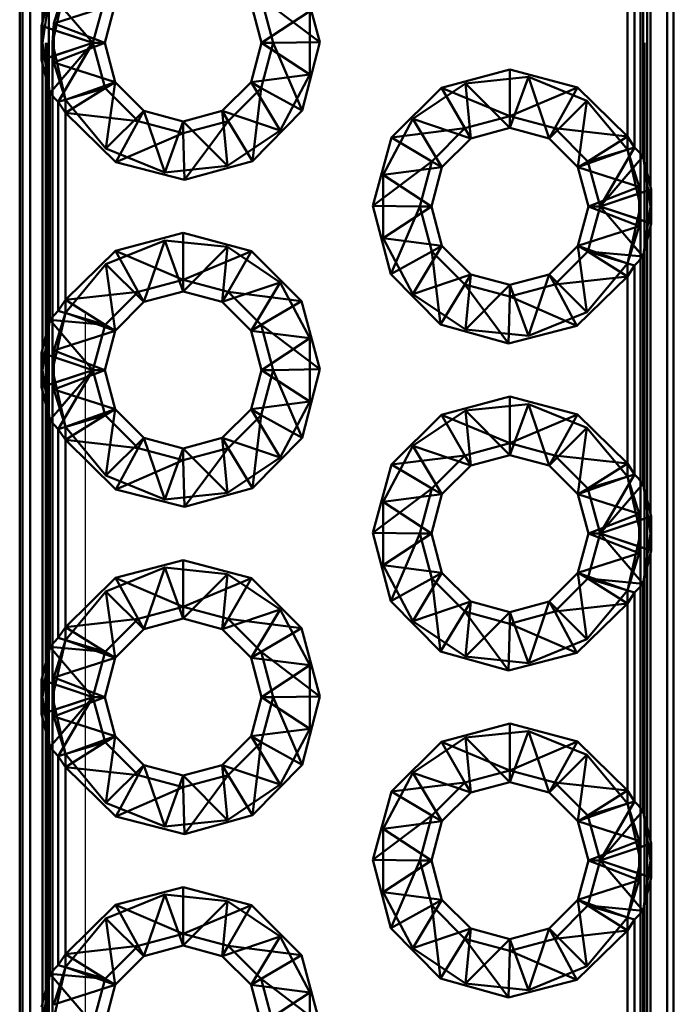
# Paper-space layout 'Layout1' of a CAD drawing. Extents: x -2 to 1033, y -36 to 596.
# Tile 13 of 127: x 39.45 to 40.45, y 220.91 to 222.42. Entities that reach past the tile are written whole.
import ezdxf

# ---------------------------------------------------------------- set-up
doc = ezdxf.new("R2010")
doc.units = 0
doc.linetypes.add('ACAD_ISO02W100', pattern=[15, 12, -3])
doc.linetypes.add('HP_01_CER_B', pattern=[8, 5, -1, 1, -1])
doc.layers.add('SS_OSY_025', color=7, linetype='HP_01_CER_B', lineweight=25)
doc.layers.add('SS_ZEBRIKY', color=24, linetype='CONTINUOUS', lineweight=50)

psp = doc.layouts.get("Layout1")

# ---------------------------------------------------------------- linework, layer by layer
at = {"layer": 'SS_OSY_025'}
psp.add_line((39.5471, 229.969, -5184), (39.5471, 214.6244, -5184), dxfattribs=at)
at = {"layer": 'SS_ZEBRIKY', "color": 7, "linetype": 'Continuous', "ltscale": 0.25}
for p, q in [((39.4471, 227.3836), (39.4471, 219.3836)), ((39.4513, 227.3836), (39.4513, 219.3836)), ((39.4633, 227.3836), (39.4633, 219.3836)), ((40.4377, 219.3836), (40.4377, 227.3836)), ((40.4471, 219.3836), (40.4471, 227.3836)), ((39.4818, 222.4141), (39.4818, 222.8531)), ((40.4123, 222.6031), (40.4123, 222.1641)), ((40.401, 222.2103), (40.401, 222.5569)), ((40.3879, 222.5434), (40.3879, 222.2239)), ((40.3771, 222.2407), (40.3771, 222.5266)), ((39.8781, 222.489), (39.9065, 222.3847)), ((39.4931, 222.4603), (39.4807, 222.4097)), ((39.4931, 222.4603), (39.5592, 222.3836)), ((39.5777, 222.4526), (39.5592, 222.3836)), ((39.5771, 222.3836), (39.5931, 222.4436)), ((39.801, 222.4436), (39.8171, 222.3836)), ((39.8165, 222.4526), (39.835, 222.3836)), ((39.9065, 222.3847), (39.8165, 222.4526)), ((39.5592, 222.3836), (39.4807, 222.4097)), ((39.4807, 222.4097), (39.4807, 222.3576)), ((39.4807, 222.3576), (39.5592, 222.3836)), ((39.5592, 222.3836), (39.4931, 222.3069)), ((39.5592, 222.3836), (39.5062, 222.2934)), ((39.5777, 222.3147), (39.5592, 222.3836)), ((39.5771, 222.3836), (39.5592, 222.3836)), ((39.5931, 222.3236), (39.5771, 222.3836)), ((39.8171, 222.3836), (39.801, 222.3236)), ((39.835, 222.3836), (39.8165, 222.3147)), ((39.835, 222.3836), (39.8171, 222.3836)), ((39.9065, 222.3847), (39.835, 222.3836)), ((39.8791, 222.2801), (39.835, 222.3836)), ((39.9065, 222.3847), (39.8791, 222.2801)), ((39.4807, 222.3576), (39.4931, 222.3069)), ((39.4818, 221.9141), (39.4818, 222.3531)), ((40.0926, 222.3152), (40.1971, 222.3431)), ((40.1971, 222.3431), (40.3006, 222.3157)), ((40.1971, 222.3431), (40.1971, 222.2715)), ((39.5931, 222.3236), (39.5777, 222.3147)), ((39.6371, 222.2797), (39.5931, 222.3236)), ((39.801, 222.3236), (39.7571, 222.2797)), ((39.801, 222.3236), (39.8165, 222.3147)), ((39.4931, 222.3069), (39.5062, 222.2934)), ((39.4931, 221.9603), (39.4931, 222.3069)), ((39.5777, 222.3147), (39.5062, 222.2934)), ((39.5777, 222.3147), (39.5171, 222.2766)), ((39.6281, 222.2642), (39.5777, 222.3147)), ((39.8165, 222.3147), (39.766, 222.2642)), ((39.8165, 222.3147), (39.8033, 222.2031)), ((39.8165, 222.3147), (39.8791, 222.2801)), ((40.016, 222.239), (40.0926, 222.3152)), ((40.0926, 222.3152), (40.1281, 222.2531)), ((40.0926, 222.3152), (40.1971, 222.2715)), ((40.1971, 222.2715), (40.3006, 222.3157)), ((40.266, 222.2531), (40.3006, 222.3157)), ((40.3006, 222.3157), (40.3771, 222.2407)), ((39.5062, 222.2934), (39.5171, 222.2766)), ((39.5062, 222.2934), (39.5062, 221.9739)), ((39.5944, 222.2011), (39.5171, 222.2766)), ((39.6281, 222.2642), (39.5171, 222.2766)), ((39.5171, 222.2766), (39.5171, 221.9907)), ((39.6371, 222.2797), (39.6281, 222.2642)), ((39.6971, 222.2636), (39.6371, 222.2797)), ((39.7571, 222.2797), (39.6971, 222.2636)), ((39.7571, 222.2797), (39.766, 222.2642)), ((39.8791, 222.2801), (39.8033, 222.2031)), ((39.6281, 222.2642), (39.5944, 222.2011)), ((39.6971, 222.2458), (39.6281, 222.2642)), ((39.766, 222.2642), (39.6971, 222.2458)), ((39.6971, 222.2636), (39.6971, 222.2458)), ((39.766, 222.2642), (39.6991, 222.1742)), ((39.766, 222.2642), (39.8033, 222.2031)), ((40.1281, 222.2531), (40.1971, 222.2715)), ((40.1971, 222.2715), (40.266, 222.2531)), ((40.1971, 222.2715), (40.1971, 222.2536)), ((39.6971, 222.2458), (39.5944, 222.2011)), ((39.6971, 222.2458), (39.6991, 222.1742)), ((40.016, 222.239), (40.1281, 222.2531)), ((40.0777, 222.2026), (40.1281, 222.2531)), ((40.1281, 222.2531), (40.1371, 222.2376)), ((40.1371, 222.2376), (40.1971, 222.2536)), ((40.1971, 222.2536), (40.2571, 222.2376)), ((40.266, 222.2531), (40.2571, 222.2376)), ((40.3165, 222.2026), (40.266, 222.2531)), ((40.266, 222.2531), (40.3771, 222.2407)), ((39.9876, 222.1347), (40.016, 222.239)), ((40.016, 222.239), (40.0777, 222.2026)), ((40.0931, 222.1936), (40.1371, 222.2376)), ((40.2571, 222.2376), (40.301, 222.1936)), ((40.3165, 222.2026), (40.3771, 222.2407)), ((40.3879, 222.2239), (40.3771, 222.2407)), ((40.3165, 222.2026), (40.3879, 222.2239)), ((40.335, 222.1336), (40.3879, 222.2239)), ((40.401, 222.2103), (40.3879, 222.2239)), ((39.6991, 222.1742), (39.5944, 222.2011)), ((39.8033, 222.2031), (39.6991, 222.1742)), ((40.0777, 222.2026), (39.9876, 222.1347)), ((40.0592, 222.1336), (40.0777, 222.2026)), ((40.0931, 222.1936), (40.0777, 222.2026)), ((40.3165, 222.2026), (40.301, 222.1936)), ((40.335, 222.1336), (40.3165, 222.2026)), ((40.335, 222.1336), (40.401, 222.2103)), ((40.4134, 222.1597), (40.401, 222.2103)), ((40.0771, 222.1336), (40.0931, 222.1936)), ((40.301, 222.1936), (40.3171, 222.1336)), ((40.4134, 222.1597), (40.335, 222.1336)), ((40.4134, 222.1076), (40.4134, 222.1597)), ((40.015, 222.0301), (39.9876, 222.1347)), ((39.9876, 222.1347), (40.0592, 222.1336)), ((40.0592, 222.1336), (40.015, 222.0301)), ((40.0777, 222.0647), (40.0592, 222.1336)), ((40.0592, 222.1336), (40.0771, 222.1336)), ((40.0931, 222.0736), (40.0771, 222.1336)), ((40.3171, 222.1336), (40.301, 222.0736)), ((40.3165, 222.0647), (40.335, 222.1336)), ((40.3171, 222.1336), (40.335, 222.1336)), ((40.401, 222.0569), (40.335, 222.1336)), ((40.4134, 222.1076), (40.335, 222.1336)), ((39.5935, 222.0657), (39.6971, 222.0931)), ((39.6971, 222.0931), (39.8015, 222.0652)), ((39.6971, 222.0931), (39.6971, 222.0215)), ((40.401, 222.0569), (40.4134, 222.1076)), ((40.4123, 222.1031), (40.4123, 221.6641)), ((39.5171, 221.9907), (39.5935, 222.0657)), ((39.6281, 222.0031), (39.5935, 222.0657)), ((39.5935, 222.0657), (39.6971, 222.0215)), ((39.6971, 222.0215), (39.8015, 222.0652)), ((39.8015, 222.0652), (39.766, 222.0031)), ((39.8015, 222.0652), (39.8781, 221.989)), ((40.0777, 222.0647), (40.015, 222.0301)), ((40.0931, 222.0736), (40.0777, 222.0647)), ((40.0777, 222.0647), (40.0909, 221.9531)), ((40.1281, 222.0142), (40.0777, 222.0647)), ((40.1371, 222.0297), (40.0931, 222.0736)), ((40.301, 222.0736), (40.2571, 222.0297)), ((40.266, 222.0142), (40.3165, 222.0647)), ((40.3165, 222.0647), (40.301, 222.0736)), ((40.3771, 222.0266), (40.3165, 222.0647)), ((40.3879, 222.0434), (40.3165, 222.0647)), ((40.401, 222.0569), (40.3165, 222.0647)), ((40.3879, 222.0434), (40.401, 222.0569)), ((40.401, 221.7103), (40.401, 222.0569)), ((40.3879, 222.0434), (40.3771, 222.0266)), ((40.3879, 222.0434), (40.3879, 221.7239)), ((39.6281, 222.0031), (39.6971, 222.0215)), ((39.6971, 222.0215), (39.766, 222.0031)), ((39.6971, 222.0215), (39.6971, 222.0036)), ((40.0909, 221.9531), (40.015, 222.0301)), ((40.1371, 222.0297), (40.1281, 222.0142)), ((40.1971, 222.0136), (40.1371, 222.0297)), ((40.2571, 222.0297), (40.1971, 222.0136)), ((40.266, 222.0142), (40.2571, 222.0297)), ((40.3771, 222.0266), (40.266, 222.0142)), ((40.3771, 222.0266), (40.2997, 221.9511)), ((40.3771, 221.7407), (40.3771, 222.0266)), ((39.5171, 221.9907), (39.6281, 222.0031)), ((39.5777, 221.9526), (39.6281, 222.0031)), ((39.6281, 222.0031), (39.6371, 221.9876)), ((39.6371, 221.9876), (39.6971, 222.0036)), ((39.6971, 222.0036), (39.7571, 221.9876)), ((39.766, 222.0031), (39.7571, 221.9876)), ((39.766, 222.0031), (39.8165, 221.9526)), ((39.8781, 221.989), (39.766, 222.0031)), ((40.1281, 222.0142), (40.0909, 221.9531)), ((40.1281, 222.0142), (40.195, 221.9242)), ((40.1971, 221.9958), (40.1281, 222.0142)), ((40.266, 222.0142), (40.1971, 221.9958)), ((40.1971, 222.0136), (40.1971, 221.9958)), ((40.2997, 221.9511), (40.266, 222.0142)), ((39.5062, 221.9739), (39.5171, 221.9907)), ((39.5171, 221.9907), (39.5777, 221.9526)), ((39.5931, 221.9436), (39.6371, 221.9876)), ((39.7571, 221.9876), (39.801, 221.9436)), ((39.8781, 221.989), (39.8165, 221.9526)), ((39.8781, 221.989), (39.9065, 221.8847)), ((40.1971, 221.9958), (40.195, 221.9242)), ((40.1971, 221.9958), (40.2997, 221.9511)), ((39.5062, 221.9739), (39.4931, 221.9603)), ((39.5062, 221.9739), (39.5777, 221.9526)), ((39.4931, 221.9603), (39.4807, 221.9097)), ((39.4931, 221.9603), (39.5592, 221.8836)), ((39.4931, 221.9603), (39.5777, 221.9526)), ((39.5777, 221.9526), (39.5592, 221.8836)), ((39.5771, 221.8836), (39.5931, 221.9436)), ((39.5777, 221.9526), (39.5931, 221.9436)), ((39.8165, 221.9526), (39.801, 221.9436)), ((39.801, 221.9436), (39.8171, 221.8836)), ((39.8165, 221.9526), (39.835, 221.8836)), ((39.9065, 221.8847), (39.8165, 221.9526)), ((40.195, 221.9242), (40.0909, 221.9531)), ((40.2997, 221.9511), (40.195, 221.9242)), ((39.5592, 221.8836), (39.4807, 221.9097)), ((39.4807, 221.9097), (39.4807, 221.8576)), ((39.4807, 221.8576), (39.5592, 221.8836)), ((39.5592, 221.8836), (39.4931, 221.8069)), ((39.5592, 221.8836), (39.5062, 221.7934)), ((39.5777, 221.8147), (39.5592, 221.8836)), ((39.5771, 221.8836), (39.5592, 221.8836)), ((39.5931, 221.8236), (39.5771, 221.8836)), ((39.8171, 221.8836), (39.801, 221.8236)), ((39.835, 221.8836), (39.8165, 221.8147)), ((39.835, 221.8836), (39.8171, 221.8836)), ((39.9065, 221.8847), (39.835, 221.8836)), ((39.8791, 221.7801), (39.835, 221.8836)), ((39.9065, 221.8847), (39.8791, 221.7801)), ((39.4807, 221.8576), (39.4931, 221.8069)), ((39.4818, 221.4141), (39.4818, 221.8531)), ((40.0926, 221.8152), (40.1971, 221.8431)), ((40.1971, 221.8431), (40.3006, 221.8157)), ((40.1971, 221.8431), (40.1971, 221.7715)), ((39.5931, 221.8236), (39.5777, 221.8147)), ((39.6371, 221.7797), (39.5931, 221.8236)), ((39.801, 221.8236), (39.7571, 221.7797)), ((39.801, 221.8236), (39.8165, 221.8147)), ((39.4931, 221.8069), (39.5062, 221.7934)), ((39.4931, 221.4603), (39.4931, 221.8069)), ((39.5777, 221.8147), (39.5062, 221.7934)), ((39.5777, 221.8147), (39.5171, 221.7766)), ((39.6281, 221.7642), (39.5777, 221.8147)), ((39.8165, 221.8147), (39.766, 221.7642)), ((39.8165, 221.8147), (39.8033, 221.7031)), ((39.8165, 221.8147), (39.8791, 221.7801)), ((40.016, 221.739), (40.0926, 221.8152)), ((40.0926, 221.8152), (40.1281, 221.7531)), ((40.0926, 221.8152), (40.1971, 221.7715)), ((40.1971, 221.7715), (40.3006, 221.8157)), ((40.266, 221.7531), (40.3006, 221.8157)), ((40.3006, 221.8157), (40.3771, 221.7407)), ((39.5062, 221.7934), (39.5171, 221.7766)), ((39.5062, 221.7934), (39.5062, 221.4739)), ((39.6371, 221.7797), (39.6281, 221.7642)), ((39.6971, 221.7636), (39.6371, 221.7797)), ((39.7571, 221.7797), (39.6971, 221.7636)), ((39.7571, 221.7797), (39.766, 221.7642)), ((39.8791, 221.7801), (39.8033, 221.7031)), ((39.5944, 221.7011), (39.5171, 221.7766)), ((39.6281, 221.7642), (39.5171, 221.7766)), ((39.5171, 221.7766), (39.5171, 221.4907)), ((39.6281, 221.7642), (39.5944, 221.7011)), ((39.6971, 221.7457), (39.6281, 221.7642)), ((39.766, 221.7642), (39.6971, 221.7457)), ((39.6971, 221.7636), (39.6971, 221.7457)), ((39.766, 221.7642), (39.6991, 221.6742)), ((39.766, 221.7642), (39.8033, 221.7031)), ((40.1281, 221.7531), (40.1971, 221.7715)), ((40.1971, 221.7715), (40.266, 221.7531)), ((40.1971, 221.7715), (40.1971, 221.7536)), ((40.016, 221.739), (40.1281, 221.7531)), ((40.0777, 221.7026), (40.1281, 221.7531)), ((40.1281, 221.7531), (40.1371, 221.7376)), ((40.1371, 221.7376), (40.1971, 221.7536)), ((40.1971, 221.7536), (40.2571, 221.7376)), ((40.266, 221.7531), (40.2571, 221.7376)), ((40.3165, 221.7026), (40.266, 221.7531)), ((40.266, 221.7531), (40.3771, 221.7407)), ((39.6971, 221.7457), (39.5944, 221.7011)), ((39.6971, 221.7457), (39.6991, 221.6742)), ((39.9876, 221.6347), (40.016, 221.739)), ((40.016, 221.739), (40.0777, 221.7026)), ((40.0931, 221.6936), (40.1371, 221.7376)), ((40.2571, 221.7376), (40.301, 221.6936)), ((40.3165, 221.7026), (40.3771, 221.7407)), ((40.3771, 221.7407), (40.3879, 221.7239)), ((40.3165, 221.7026), (40.3879, 221.7239)), ((40.335, 221.6336), (40.3879, 221.7239)), ((40.3879, 221.7239), (40.401, 221.7103)), ((39.8033, 221.7031), (39.6991, 221.6742)), ((40.0777, 221.7026), (39.9876, 221.6347)), ((40.0592, 221.6336), (40.0777, 221.7026)), ((40.0931, 221.6936), (40.0777, 221.7026)), ((40.3165, 221.7026), (40.301, 221.6936)), ((40.335, 221.6336), (40.3165, 221.7026)), ((40.335, 221.6336), (40.401, 221.7103)), ((40.4134, 221.6597), (40.401, 221.7103)), ((39.6991, 221.6742), (39.5944, 221.7011)), ((40.0771, 221.6336), (40.0931, 221.6936)), ((40.301, 221.6936), (40.3171, 221.6336)), ((40.4134, 221.6597), (40.335, 221.6336)), ((40.4134, 221.6076), (40.4134, 221.6597)), ((40.015, 221.5301), (39.9876, 221.6347)), ((39.9876, 221.6347), (40.0592, 221.6336)), ((40.0592, 221.6336), (40.015, 221.5301)), ((40.0777, 221.5647), (40.0592, 221.6336)), ((40.0592, 221.6336), (40.0771, 221.6336)), ((40.0931, 221.5736), (40.0771, 221.6336)), ((40.3171, 221.6336), (40.301, 221.5736)), ((40.3165, 221.5647), (40.335, 221.6336)), ((40.3171, 221.6336), (40.335, 221.6336)), ((40.401, 221.5569), (40.335, 221.6336)), ((40.4134, 221.6076), (40.335, 221.6336)), ((40.401, 221.5569), (40.4134, 221.6076)), ((40.4123, 221.6031), (40.4123, 221.1641)), ((39.5935, 221.5657), (39.6971, 221.5931)), ((39.6971, 221.5931), (39.8015, 221.5652)), ((39.6971, 221.5931), (39.6971, 221.5215)), ((40.0931, 221.5736), (40.0777, 221.5647)), ((40.1371, 221.5297), (40.0931, 221.5736)), ((40.301, 221.5736), (40.2571, 221.5297)), ((40.3165, 221.5647), (40.301, 221.5736)), ((39.5171, 221.4907), (39.5935, 221.5657)), ((39.6281, 221.5031), (39.5935, 221.5657)), ((39.5935, 221.5657), (39.6971, 221.5215)), ((39.6971, 221.5215), (39.8015, 221.5652)), ((39.8015, 221.5652), (39.766, 221.5031)), ((39.8015, 221.5652), (39.8781, 221.489)), ((40.0777, 221.5647), (40.015, 221.5301)), ((40.0777, 221.5647), (40.0909, 221.4531)), ((40.1281, 221.5142), (40.0777, 221.5647)), ((40.266, 221.5142), (40.3165, 221.5647)), ((40.3771, 221.5266), (40.3165, 221.5647)), ((40.3879, 221.5434), (40.3165, 221.5647)), ((40.401, 221.5569), (40.3165, 221.5647)), ((40.3879, 221.5434), (40.401, 221.5569)), ((40.401, 221.2103), (40.401, 221.5569)), ((40.3879, 221.5434), (40.3771, 221.5266)), ((40.3879, 221.5434), (40.3879, 221.2239)), ((39.6281, 221.5031), (39.6971, 221.5215)), ((39.6971, 221.5215), (39.766, 221.5031)), ((39.6971, 221.5215), (39.6971, 221.5036)), ((40.0909, 221.4531), (40.015, 221.5301)), ((40.1371, 221.5297), (40.1281, 221.5142)), ((40.1971, 221.5136), (40.1371, 221.5297)), ((40.2571, 221.5297), (40.1971, 221.5136)), ((40.2571, 221.5297), (40.266, 221.5142)), ((40.3771, 221.5266), (40.266, 221.5142)), ((40.3771, 221.5266), (40.2997, 221.4511)), ((40.3771, 221.2407), (40.3771, 221.5266)), ((40.1281, 221.5142), (40.0909, 221.4531)), ((40.1281, 221.5142), (40.195, 221.4242)), ((40.1971, 221.4957), (40.1281, 221.5142)), ((40.266, 221.5142), (40.1971, 221.4957)), ((40.1971, 221.5136), (40.1971, 221.4957)), ((40.2997, 221.4511), (40.266, 221.5142)), ((39.5171, 221.4907), (39.6281, 221.5031)), ((39.5777, 221.4526), (39.6281, 221.5031)), ((39.6281, 221.5031), (39.6371, 221.4876)), ((39.6371, 221.4876), (39.6971, 221.5036)), ((39.6971, 221.5036), (39.7571, 221.4876)), ((39.766, 221.5031), (39.7571, 221.4876)), ((39.766, 221.5031), (39.8165, 221.4526)), ((39.8781, 221.489), (39.766, 221.5031)), ((40.1971, 221.4957), (40.195, 221.4242)), ((40.1971, 221.4957), (40.2997, 221.4511)), ((39.5062, 221.4739), (39.5171, 221.4907)), ((39.5171, 221.4907), (39.5777, 221.4526)), ((39.5931, 221.4436), (39.6371, 221.4876)), ((39.7571, 221.4876), (39.801, 221.4436)), ((39.8781, 221.489), (39.8165, 221.4526)), ((39.8781, 221.489), (39.9065, 221.3847)), ((39.5062, 221.4739), (39.4931, 221.4603)), ((39.5062, 221.4739), (39.5777, 221.4526)), ((39.4931, 221.4603), (39.4807, 221.4097)), ((39.4931, 221.4603), (39.5592, 221.3836)), ((39.4931, 221.4603), (39.5777, 221.4526)), ((39.5777, 221.4526), (39.5592, 221.3836)), ((39.5777, 221.4526), (39.5931, 221.4436)), ((39.8165, 221.4526), (39.801, 221.4436)), ((39.8165, 221.4526), (39.835, 221.3836)), ((39.9065, 221.3847), (39.8165, 221.4526)), ((40.195, 221.4242), (40.0909, 221.4531)), ((40.2997, 221.4511), (40.195, 221.4242)), ((39.5771, 221.3836), (39.5931, 221.4436)), ((39.801, 221.4436), (39.8171, 221.3836)), ((39.5592, 221.3836), (39.4807, 221.4097)), ((39.4807, 221.4097), (39.4807, 221.3576)), ((39.4807, 221.3576), (39.5592, 221.3836)), ((39.5592, 221.3836), (39.4931, 221.3069)), ((39.5592, 221.3836), (39.5062, 221.2934)), ((39.5592, 221.3836), (39.5777, 221.3147)), ((39.5771, 221.3836), (39.5592, 221.3836)), ((39.5931, 221.3236), (39.5771, 221.3836)), ((39.8171, 221.3836), (39.801, 221.3236)), ((39.835, 221.3836), (39.8165, 221.3147)), ((39.835, 221.3836), (39.8171, 221.3836)), ((39.9065, 221.3847), (39.835, 221.3836)), ((39.8791, 221.2801), (39.835, 221.3836)), ((39.9065, 221.3847), (39.8791, 221.2801)), ((39.4807, 221.3576), (39.4931, 221.3069)), ((39.4818, 220.9141), (39.4818, 221.3531)), ((40.0926, 221.3152), (40.1971, 221.3431)), ((40.1971, 221.3431), (40.3006, 221.3157)), ((40.1971, 221.3431), (40.1971, 221.2715)), ((39.5777, 221.3147), (39.5062, 221.2934)), ((39.5777, 221.3147), (39.5171, 221.2766)), ((39.5931, 221.3236), (39.5777, 221.3147)), ((39.6281, 221.2642), (39.5777, 221.3147)), ((39.6371, 221.2797), (39.5931, 221.3236)), ((39.801, 221.3236), (39.7571, 221.2797)), ((39.8165, 221.3147), (39.766, 221.2642)), ((39.801, 221.3236), (39.8165, 221.3147)), ((39.8165, 221.3147), (39.8033, 221.2031)), ((39.8165, 221.3147), (39.8791, 221.2801)), ((40.016, 221.239), (40.0926, 221.3152)), ((40.0926, 221.3152), (40.1281, 221.2531)), ((40.0926, 221.3152), (40.1971, 221.2715)), ((40.1971, 221.2715), (40.3006, 221.3157)), ((40.266, 221.2531), (40.3006, 221.3157)), ((40.3006, 221.3157), (40.3771, 221.2407)), ((39.5062, 221.2934), (39.4931, 221.3069)), ((39.4931, 220.9603), (39.4931, 221.3069)), ((39.5171, 221.2766), (39.5062, 221.2934)), ((39.5062, 221.2934), (39.5062, 220.9739)), ((39.8791, 221.2801), (39.8033, 221.2031)), ((39.5944, 221.2011), (39.5171, 221.2766)), ((39.6281, 221.2642), (39.5171, 221.2766)), ((39.5171, 221.2766), (39.5171, 220.9907)), ((39.6371, 221.2797), (39.6281, 221.2642)), ((39.6971, 221.2636), (39.6371, 221.2797)), ((39.7571, 221.2797), (39.6971, 221.2636)), ((39.7571, 221.2797), (39.766, 221.2642)), ((40.1281, 221.2531), (40.1971, 221.2715)), ((40.1971, 221.2715), (40.266, 221.2531)), ((40.1971, 221.2715), (40.1971, 221.2536)), ((39.6281, 221.2642), (39.5944, 221.2011)), ((39.6971, 221.2458), (39.6281, 221.2642)), ((39.766, 221.2642), (39.6971, 221.2458)), ((39.6971, 221.2636), (39.6971, 221.2458)), ((39.766, 221.2642), (39.6991, 221.1742)), ((39.766, 221.2642), (39.8033, 221.2031)), ((40.016, 221.239), (40.1281, 221.2531)), ((40.0777, 221.2026), (40.1281, 221.2531)), ((40.1281, 221.2531), (40.1371, 221.2376)), ((40.1371, 221.2376), (40.1971, 221.2536)), ((40.1971, 221.2536), (40.2571, 221.2376)), ((40.266, 221.2531), (40.2571, 221.2376)), ((40.3165, 221.2026), (40.266, 221.2531)), ((40.266, 221.2531), (40.3771, 221.2407)), ((39.6971, 221.2458), (39.5944, 221.2011)), ((39.6971, 221.2458), (39.6991, 221.1742)), ((39.9876, 221.1347), (40.016, 221.239)), ((40.016, 221.239), (40.0777, 221.2026)), ((40.0931, 221.1936), (40.1371, 221.2376)), ((40.2571, 221.2376), (40.301, 221.1936)), ((40.3165, 221.2026), (40.3771, 221.2407)), ((40.3879, 221.2239), (40.3771, 221.2407)), ((40.3165, 221.2026), (40.3879, 221.2239)), ((40.335, 221.1336), (40.3879, 221.2239)), ((40.401, 221.2103), (40.3879, 221.2239)), ((40.335, 221.1336), (40.401, 221.2103)), ((40.4134, 221.1597), (40.401, 221.2103)), ((39.6991, 221.1742), (39.5944, 221.2011)), ((39.8033, 221.2031), (39.6991, 221.1742)), ((40.0777, 221.2026), (39.9876, 221.1347)), ((40.0592, 221.1336), (40.0777, 221.2026)), ((40.0771, 221.1336), (40.0931, 221.1936)), ((40.0931, 221.1936), (40.0777, 221.2026)), ((40.3165, 221.2026), (40.301, 221.1936)), ((40.301, 221.1936), (40.3171, 221.1336)), ((40.335, 221.1336), (40.3165, 221.2026)), ((40.4134, 221.1597), (40.335, 221.1336)), ((40.4134, 221.1076), (40.4134, 221.1597)), ((40.015, 221.0301), (39.9876, 221.1347)), ((39.9876, 221.1347), (40.0592, 221.1336)), ((40.0592, 221.1336), (40.015, 221.0301)), ((40.0777, 221.0647), (40.0592, 221.1336)), ((40.0592, 221.1336), (40.0771, 221.1336)), ((40.0931, 221.0736), (40.0771, 221.1336)), ((40.3171, 221.1336), (40.301, 221.0736)), ((40.3165, 221.0647), (40.335, 221.1336)), ((40.3171, 221.1336), (40.335, 221.1336)), ((40.401, 221.0569), (40.335, 221.1336)), ((40.4134, 221.1076), (40.335, 221.1336)), ((40.401, 221.0569), (40.4134, 221.1076)), ((40.4123, 221.1031), (40.4123, 220.6641)), ((39.5935, 221.0657), (39.6971, 221.0931)), ((39.6971, 221.0931), (39.8015, 221.0652)), ((39.6971, 221.0931), (39.6971, 221.0215)), ((40.0931, 221.0736), (40.0777, 221.0647)), ((40.1371, 221.0297), (40.0931, 221.0736)), ((40.301, 221.0736), (40.2571, 221.0297)), ((40.3165, 221.0647), (40.301, 221.0736)), ((39.5171, 220.9907), (39.5935, 221.0657)), ((39.6281, 221.0031), (39.5935, 221.0657)), ((39.5935, 221.0657), (39.6971, 221.0215)), ((39.6971, 221.0215), (39.8015, 221.0652)), ((39.8015, 221.0652), (39.766, 221.0031)), ((39.8015, 221.0652), (39.8781, 220.989)), ((40.0777, 221.0647), (40.015, 221.0301)), ((40.0777, 221.0647), (40.0909, 220.9531)), ((40.1281, 221.0142), (40.0777, 221.0647)), ((40.266, 221.0142), (40.3165, 221.0647)), ((40.3771, 221.0266), (40.3165, 221.0647)), ((40.3879, 221.0434), (40.3165, 221.0647)), ((40.401, 221.0569), (40.3165, 221.0647)), ((40.3879, 221.0434), (40.401, 221.0569)), ((40.401, 220.7103), (40.401, 221.0569)), ((40.3879, 221.0434), (40.3771, 221.0266)), ((40.3879, 221.0434), (40.3879, 220.7239)), ((40.0909, 220.9531), (40.015, 221.0301)), ((40.1371, 221.0297), (40.1281, 221.0142)), ((40.1971, 221.0136), (40.1371, 221.0297)), ((40.2571, 221.0297), (40.1971, 221.0136)), ((40.266, 221.0142), (40.2571, 221.0297)), ((40.3771, 221.0266), (40.266, 221.0142)), ((40.3771, 221.0266), (40.2997, 220.9511)), ((40.3771, 220.7407), (40.3771, 221.0266)), ((39.6281, 221.0031), (39.6971, 221.0215)), ((39.6971, 221.0215), (39.766, 221.0031)), ((39.6971, 221.0215), (39.6971, 221.0036)), ((40.1281, 221.0142), (40.0909, 220.9531)), ((40.1281, 221.0142), (40.195, 220.9242)), ((40.1971, 220.9958), (40.1281, 221.0142)), ((40.266, 221.0142), (40.1971, 220.9958)), ((40.1971, 221.0136), (40.1971, 220.9958)), ((40.2997, 220.9511), (40.266, 221.0142)), ((39.5171, 220.9907), (39.6281, 221.0031)), ((39.5777, 220.9526), (39.6281, 221.0031)), ((39.6281, 221.0031), (39.6371, 220.9876)), ((39.6371, 220.9876), (39.6971, 221.0036)), ((39.6971, 221.0036), (39.7571, 220.9876)), ((39.766, 221.0031), (39.7571, 220.9876)), ((39.766, 221.0031), (39.8165, 220.9526)), ((39.8781, 220.989), (39.766, 221.0031)), ((40.1971, 220.9958), (40.195, 220.9242)), ((40.1971, 220.9958), (40.2997, 220.9511)), ((39.5062, 220.9739), (39.5171, 220.9907)), ((39.5171, 220.9907), (39.5777, 220.9526)), ((39.5931, 220.9436), (39.6371, 220.9876)), ((39.7571, 220.9876), (39.801, 220.9436)), ((39.8781, 220.989), (39.8165, 220.9526)), ((39.8781, 220.989), (39.9065, 220.8847)), ((39.5062, 220.9739), (39.4931, 220.9603)), ((39.5062, 220.9739), (39.5777, 220.9526)), ((39.4931, 220.9603), (39.4807, 220.9097)), ((39.4931, 220.9603), (39.5592, 220.8836)), ((39.4931, 220.9603), (39.5777, 220.9526)), ((39.5777, 220.9526), (39.5592, 220.8836)), ((39.5777, 220.9526), (39.5931, 220.9436)), ((39.8165, 220.9526), (39.801, 220.9436)), ((39.8165, 220.9526), (39.835, 220.8836)), ((39.9065, 220.8847), (39.8165, 220.9526)), ((40.195, 220.9242), (40.0909, 220.9531)), ((40.195, 220.9242), (40.2997, 220.9511)), ((39.5771, 220.8836), (39.5931, 220.9436)), ((39.801, 220.9436), (39.8171, 220.8836))]:
    psp.add_line(p, q, dxfattribs=at)
at = {"layer": 'SS_ZEBRIKY', "color": 3, "linetype": 'ACAD_ISO02W100', "ltscale": 0.25}
for p, q in [((39.4871, 219.3836), (39.4871, 227.3836)), ((39.4882, 219.3836), (39.4882, 227.3836)), ((39.4917, 227.3836), (39.4917, 219.3836)), ((39.4971, 219.3836), (39.4971, 227.3836)), ((40.4031, 219.3836), (40.4031, 227.3836)), ((40.4071, 227.3836), (40.4071, 219.3836)), ((40.3971, 227.1336), (40.3971, 219.6336)), ((39.4971, 222.3836), (39.5171, 222.4708)), ((39.5171, 222.4708), (39.4993, 222.4136)), ((39.4818, 222.3836), (39.4931, 222.4603)), ((39.5931, 222.4436), (39.4993, 222.4136)), ((39.8911, 222.4321), (39.8171, 222.3836)), ((39.8911, 222.4321), (39.8911, 222.3352)), ((39.4818, 222.3836), (39.4807, 222.4097)), ((39.4854, 222.4081), (39.4807, 222.4097)), ((39.4818, 222.3531), (39.4818, 222.4141)), ((39.4993, 222.4136), (39.4971, 222.3836)), ((39.4993, 222.4136), (39.5771, 222.3836)), ((39.4993, 222.4136), (39.4993, 222.3537)), ((39.5015, 222.4028), (39.4854, 222.4081)), ((39.5592, 222.3836), (39.5015, 222.4028)), ((39.4807, 222.3576), (39.4818, 222.3836)), ((39.4931, 222.3069), (39.4818, 222.3836)), ((39.4971, 222.3836), (39.4993, 222.3537)), ((39.5171, 222.2965), (39.4971, 222.3836)), ((39.5771, 222.3836), (39.4993, 222.3537)), ((39.5015, 222.3645), (39.5592, 222.3836)), ((39.5592, 222.3836), (39.5101, 222.3267)), ((39.8911, 222.3352), (39.8171, 222.3836)), ((39.4986, 222.3635), (39.5015, 222.3645)), ((39.4854, 222.3591), (39.4986, 222.3635)), ((39.4993, 222.3537), (39.5171, 222.2965)), ((39.4993, 222.3537), (39.5931, 222.3236)), ((39.801, 222.3236), (39.8911, 222.3352)), ((39.8911, 222.3352), (39.8456, 222.2497)), ((39.5083, 222.3246), (39.4931, 222.3069)), ((39.5101, 222.3267), (39.5083, 222.3246)), ((39.5931, 222.3236), (39.5171, 222.2965)), ((39.5931, 222.3236), (39.5791, 222.2221)), ((39.801, 222.3236), (39.8456, 222.2497)), ((40.0485, 222.2676), (40.1289, 222.3217)), ((40.1289, 222.3217), (40.2253, 222.3316)), ((40.1289, 222.3217), (40.1371, 222.2376)), ((40.1971, 222.2536), (40.1289, 222.3217)), ((40.2253, 222.3316), (40.1971, 222.2536)), ((40.2253, 222.3316), (40.2571, 222.2376)), ((40.2253, 222.3316), (40.315, 222.2952)), ((39.5139, 222.3065), (39.5062, 222.2934)), ((39.5145, 222.3075), (39.5139, 222.3065)), ((39.517, 222.2966), (39.5062, 222.2934)), ((39.5791, 222.2221), (39.5171, 222.2965)), ((39.5171, 222.2965), (39.5171, 222.2766)), ((40.2571, 222.2376), (40.315, 222.2952)), ((40.301, 222.1936), (40.315, 222.2952)), ((40.315, 222.2952), (40.3771, 222.2208)), ((39.6371, 222.2797), (39.5791, 222.2221)), ((39.6371, 222.2797), (39.6689, 222.1856)), ((39.7571, 222.2797), (39.7652, 222.1956)), ((39.7571, 222.2797), (39.8456, 222.2497)), ((39.6971, 222.2636), (39.6689, 222.1856)), ((39.6971, 222.2636), (39.7652, 222.1956)), ((40.003, 222.1821), (40.0485, 222.2676)), ((40.0485, 222.2676), (40.0931, 222.1936)), ((40.0485, 222.2676), (40.1371, 222.2376)), ((39.8456, 222.2497), (39.7652, 222.1956)), ((40.3771, 222.2208), (40.3771, 222.2407)), ((39.6689, 222.1856), (39.5791, 222.2221)), ((40.301, 222.1936), (40.3771, 222.2208)), ((40.3771, 222.2207), (40.3879, 222.2239)), ((40.3771, 222.2208), (40.3971, 222.1336)), ((40.3948, 222.1636), (40.3771, 222.2208)), ((40.3802, 222.2107), (40.3879, 222.2239)), ((40.3796, 222.2097), (40.3802, 222.2107)), ((40.3858, 222.1927), (40.401, 222.2103)), ((40.401, 222.2103), (40.4123, 222.1336)), ((39.7652, 222.1956), (39.6689, 222.1856)), ((40.003, 222.1821), (40.0931, 222.1936)), ((40.3948, 222.1636), (40.301, 222.1936)), ((40.335, 222.1336), (40.384, 222.1906)), ((40.384, 222.1906), (40.3858, 222.1927)), ((40.003, 222.1821), (40.0771, 222.1336)), ((40.003, 222.0852), (40.003, 222.1821)), ((40.3948, 222.1636), (40.3171, 222.1336)), ((40.3956, 222.1538), (40.3927, 222.1528)), ((40.3971, 222.1336), (40.3948, 222.1636)), ((40.3948, 222.1037), (40.3948, 222.1636)), ((40.4087, 222.1581), (40.3956, 222.1538)), ((40.4123, 222.1641), (40.4123, 222.1031)), ((40.4134, 222.1597), (40.4123, 222.1336)), ((40.3927, 222.1528), (40.335, 222.1336)), ((40.0771, 222.1336), (40.003, 222.0852)), ((40.3948, 222.1037), (40.3171, 222.1336)), ((40.3927, 222.1145), (40.335, 222.1336)), ((40.3971, 222.1336), (40.3771, 222.0465)), ((40.3948, 222.1037), (40.3971, 222.1336)), ((40.4123, 222.1336), (40.401, 222.0569)), ((40.4134, 222.1076), (40.4123, 222.1336)), ((40.4087, 222.1091), (40.3927, 222.1145)), ((40.4134, 222.1076), (40.4087, 222.1091)), ((40.3948, 222.1037), (40.301, 222.0736)), ((40.3771, 222.0465), (40.3948, 222.1037)), ((39.5791, 222.0452), (39.6689, 222.0816)), ((39.6689, 222.0816), (39.6371, 221.9876)), ((39.6689, 222.0816), (39.6971, 222.0036)), ((39.6689, 222.0816), (39.7652, 222.0717)), ((40.0485, 221.9997), (40.003, 222.0852)), ((40.0931, 222.0736), (40.003, 222.0852)), ((39.7652, 222.0717), (39.6971, 222.0036)), ((39.7652, 222.0717), (39.7571, 221.9876)), ((39.7652, 222.0717), (39.8456, 222.0176)), ((40.0931, 222.0736), (40.0485, 221.9997)), ((40.315, 221.9721), (40.301, 222.0736)), ((40.3771, 222.0465), (40.301, 222.0736)), ((40.3858, 222.0746), (40.384, 222.0767)), ((40.401, 222.0569), (40.3858, 222.0746)), ((40.3809, 222.0588), (40.3799, 222.0589)), ((39.5171, 221.9708), (39.5791, 222.0452)), ((39.5791, 222.0452), (39.5931, 221.9436)), ((39.5791, 222.0452), (39.6371, 221.9876)), ((40.3771, 222.0465), (40.315, 221.9721)), ((40.3879, 222.0434), (40.3771, 222.0466)), ((40.3771, 222.0266), (40.3771, 222.0465)), ((40.1371, 222.0297), (40.0485, 221.9997)), ((40.1371, 222.0297), (40.1289, 221.9456)), ((40.2571, 222.0297), (40.2253, 221.9356)), ((40.315, 221.9721), (40.2571, 222.0297)), ((39.8456, 222.0176), (39.7571, 221.9876)), ((39.8456, 222.0176), (39.801, 221.9436)), ((39.8456, 222.0176), (39.8911, 221.9321)), ((40.1971, 222.0136), (40.1289, 221.9456)), ((40.1971, 222.0136), (40.2253, 221.9356)), ((39.5171, 221.9907), (39.5171, 221.9708)), ((40.1289, 221.9456), (40.0485, 221.9997)), ((39.5062, 221.9739), (39.517, 221.9707)), ((39.4818, 221.8836), (39.4931, 221.9603)), ((39.4931, 221.9603), (39.5142, 221.9584)), ((39.4971, 221.8836), (39.5171, 221.9708)), ((39.5171, 221.9708), (39.4993, 221.9136)), ((39.5931, 221.9436), (39.5171, 221.9708)), ((40.315, 221.9721), (40.2253, 221.9356)), ((39.5931, 221.9436), (39.4993, 221.9136)), ((39.5083, 221.9427), (39.5101, 221.9406)), ((39.8911, 221.9321), (39.801, 221.9436)), ((40.2253, 221.9356), (40.1289, 221.9456)), ((39.5101, 221.9406), (39.5592, 221.8836)), ((39.8911, 221.9321), (39.8171, 221.8836)), ((39.8911, 221.9321), (39.8911, 221.8352)), ((39.4818, 221.8531), (39.4818, 221.9141)), ((39.4993, 221.9136), (39.4971, 221.8836)), ((39.4993, 221.9136), (39.5771, 221.8836)), ((39.4993, 221.9136), (39.4993, 221.8537)), ((39.4818, 221.8836), (39.4807, 221.9097)), ((39.4854, 221.9081), (39.4807, 221.9097)), ((39.4986, 221.9038), (39.4854, 221.9081)), ((39.5015, 221.9028), (39.4986, 221.9038)), ((39.4807, 221.8576), (39.4818, 221.8836)), ((39.4931, 221.8069), (39.4818, 221.8836)), ((39.4971, 221.8836), (39.4993, 221.8537)), ((39.5171, 221.7965), (39.4971, 221.8836)), ((39.5771, 221.8836), (39.4993, 221.8537)), ((39.5015, 221.8645), (39.5592, 221.8836)), ((39.5592, 221.8836), (39.5101, 221.8267)), ((39.8911, 221.8352), (39.8171, 221.8836)), ((39.4854, 221.8591), (39.4986, 221.8635)), ((39.4986, 221.8635), (39.5015, 221.8645)), ((39.4993, 221.8537), (39.5171, 221.7965)), ((39.4993, 221.8537), (39.5931, 221.8236)), ((39.5101, 221.8267), (39.5083, 221.8246)), ((39.5931, 221.8236), (39.5171, 221.7965)), ((39.5931, 221.8236), (39.5791, 221.7221)), ((39.801, 221.8236), (39.8911, 221.8352)), ((39.801, 221.8236), (39.8456, 221.7497)), ((39.8911, 221.8352), (39.8456, 221.7497)), ((40.1289, 221.8217), (40.2253, 221.8316)), ((40.2253, 221.8316), (40.1971, 221.7536)), ((40.2253, 221.8316), (40.2571, 221.7376)), ((40.2253, 221.8316), (40.315, 221.7952)), ((39.5145, 221.8075), (39.5139, 221.8065)), ((40.0485, 221.7676), (40.1289, 221.8217)), ((40.1289, 221.8217), (40.1371, 221.7376)), ((40.1971, 221.7536), (40.1289, 221.8217)), ((39.5139, 221.8065), (39.5062, 221.7934)), ((39.517, 221.7966), (39.5062, 221.7934)), ((39.5791, 221.7221), (39.5171, 221.7965)), ((39.5171, 221.7965), (39.5171, 221.7766)), ((40.2571, 221.7376), (40.315, 221.7952)), ((40.301, 221.6936), (40.315, 221.7952)), ((40.315, 221.7952), (40.3771, 221.7208)), ((39.6371, 221.7797), (39.5791, 221.7221)), ((39.6371, 221.7797), (39.6689, 221.6856)), ((39.7571, 221.7797), (39.7652, 221.6956)), ((39.7571, 221.7797), (39.8456, 221.7497)), ((39.6971, 221.7636), (39.6689, 221.6856)), ((39.6971, 221.7636), (39.7652, 221.6956)), ((40.003, 221.6821), (40.0485, 221.7676)), ((40.0485, 221.7676), (40.0931, 221.6936)), ((40.0485, 221.7676), (40.1371, 221.7376)), ((39.8456, 221.7497), (39.7652, 221.6956)), ((40.3771, 221.7208), (40.3771, 221.7407)), ((39.6689, 221.6856), (39.5791, 221.7221)), ((40.301, 221.6936), (40.3771, 221.7208)), ((40.3771, 221.7207), (40.3879, 221.7239)), ((40.3771, 221.7208), (40.3971, 221.6336)), ((40.3948, 221.6636), (40.3771, 221.7208)), ((40.3802, 221.7107), (40.3879, 221.7239)), ((40.3796, 221.7097), (40.3802, 221.7107)), ((40.401, 221.7103), (40.4123, 221.6336)), ((39.7652, 221.6956), (39.6689, 221.6856)), ((40.003, 221.6821), (40.0931, 221.6936)), ((40.3948, 221.6636), (40.301, 221.6936)), ((40.335, 221.6336), (40.384, 221.6906)), ((40.384, 221.6906), (40.3858, 221.6927)), ((40.003, 221.6821), (40.0771, 221.6336)), ((40.003, 221.5852), (40.003, 221.6821)), ((40.3948, 221.6636), (40.3171, 221.6336)), ((40.3971, 221.6336), (40.3948, 221.6636)), ((40.3948, 221.6037), (40.3948, 221.6636)), ((40.4087, 221.6581), (40.3956, 221.6538)), ((40.4123, 221.6641), (40.4123, 221.6031)), ((40.4134, 221.6597), (40.4123, 221.6336)), ((40.3927, 221.6528), (40.335, 221.6336)), ((40.3956, 221.6538), (40.3927, 221.6528)), ((40.0771, 221.6336), (40.003, 221.5852)), ((40.3948, 221.6037), (40.3171, 221.6336)), ((40.384, 221.5767), (40.335, 221.6336)), ((40.3927, 221.6145), (40.335, 221.6336)), ((40.3971, 221.6336), (40.3771, 221.5465)), ((40.3948, 221.6037), (40.3971, 221.6336)), ((40.4123, 221.6336), (40.401, 221.5569)), ((40.4134, 221.6076), (40.4123, 221.6336)), ((40.3956, 221.6135), (40.3927, 221.6145)), ((40.4087, 221.6091), (40.3956, 221.6135)), ((40.3948, 221.6037), (40.301, 221.5736)), ((40.3771, 221.5465), (40.3948, 221.6037)), ((39.5791, 221.5452), (39.6689, 221.5816)), ((39.6689, 221.5816), (39.6371, 221.4876)), ((39.6689, 221.5816), (39.6971, 221.5036)), ((39.6689, 221.5816), (39.7652, 221.5717)), ((40.0485, 221.4997), (40.003, 221.5852)), ((40.0931, 221.5736), (40.003, 221.5852)), ((39.7652, 221.5717), (39.6971, 221.5036)), ((39.7652, 221.5717), (39.7571, 221.4876)), ((39.7652, 221.5717), (39.8456, 221.5176)), ((40.0931, 221.5736), (40.0485, 221.4997)), ((40.315, 221.4721), (40.301, 221.5736)), ((40.3771, 221.5465), (40.301, 221.5736)), ((40.3858, 221.5746), (40.384, 221.5767)), ((40.401, 221.5569), (40.3799, 221.5589)), ((39.5171, 221.4708), (39.5791, 221.5452)), ((39.5791, 221.5452), (39.5931, 221.4436)), ((39.5791, 221.5452), (39.6371, 221.4876)), ((40.3771, 221.5465), (40.315, 221.4721)), ((40.3879, 221.5434), (40.3771, 221.5466)), ((40.3771, 221.5266), (40.3771, 221.5465)), ((40.1371, 221.5297), (40.0485, 221.4997)), ((40.1371, 221.5297), (40.1289, 221.4456)), ((40.2571, 221.5297), (40.2253, 221.4356)), ((40.315, 221.4721), (40.2571, 221.5297)), ((39.8456, 221.5176), (39.7571, 221.4876)), ((39.8456, 221.5176), (39.801, 221.4436)), ((39.8456, 221.5176), (39.8911, 221.4321)), ((40.1971, 221.5136), (40.1289, 221.4456)), ((40.1971, 221.5136), (40.2253, 221.4356)), ((40.1289, 221.4456), (40.0485, 221.4997)), ((39.5171, 221.4907), (39.5171, 221.4708)), ((39.4971, 221.3836), (39.5171, 221.4708)), ((39.5171, 221.4708), (39.4993, 221.4136)), ((39.5062, 221.4739), (39.517, 221.4707)), ((39.5931, 221.4436), (39.5171, 221.4708)), ((40.2253, 221.4356), (40.315, 221.4721)), ((39.4818, 221.3836), (39.4931, 221.4603)), ((39.4931, 221.4603), (39.5083, 221.4427)), ((39.5132, 221.4585), (39.5142, 221.4584)), ((40.2253, 221.4356), (40.1289, 221.4456)), ((39.5931, 221.4436), (39.4993, 221.4136)), ((39.5083, 221.4427), (39.5101, 221.4406)), ((39.8911, 221.4321), (39.801, 221.4436)), ((39.8911, 221.4321), (39.8171, 221.3836)), ((39.8911, 221.4321), (39.8911, 221.3352)), ((39.4818, 221.3836), (39.4807, 221.4097)), ((39.4854, 221.4081), (39.4807, 221.4097)), ((39.4818, 221.3531), (39.4818, 221.4141)), ((39.4986, 221.4038), (39.4854, 221.4081)), ((39.4993, 221.4136), (39.4971, 221.3836)), ((39.5015, 221.4028), (39.4986, 221.4038)), ((39.4993, 221.4136), (39.5771, 221.3836)), ((39.4993, 221.4136), (39.4993, 221.3537)), ((39.4807, 221.3576), (39.4818, 221.3836)), ((39.4931, 221.3069), (39.4818, 221.3836)), ((39.4971, 221.3836), (39.4993, 221.3537)), ((39.5171, 221.2965), (39.4971, 221.3836)), ((39.5771, 221.3836), (39.4993, 221.3537)), ((39.5015, 221.3645), (39.5592, 221.3836)), ((39.5592, 221.3836), (39.5101, 221.3267)), ((39.8911, 221.3352), (39.8171, 221.3836)), ((39.4854, 221.3591), (39.4986, 221.3635)), ((39.4986, 221.3635), (39.5015, 221.3645)), ((39.4993, 221.3537), (39.5171, 221.2965)), ((39.4993, 221.3537), (39.5931, 221.3236)), ((39.5101, 221.3267), (39.5083, 221.3246)), ((39.801, 221.3236), (39.8911, 221.3352)), ((39.8911, 221.3352), (39.8456, 221.2497)), ((40.1289, 221.3217), (40.2253, 221.3316)), ((40.2253, 221.3316), (40.1971, 221.2536)), ((40.2253, 221.3316), (40.2571, 221.2376)), ((40.2253, 221.3316), (40.315, 221.2952)), ((39.5931, 221.3236), (39.5171, 221.2965)), ((39.5931, 221.3236), (39.5791, 221.2221)), ((39.801, 221.3236), (39.8456, 221.2497)), ((40.0485, 221.2676), (40.1289, 221.3217)), ((40.1289, 221.3217), (40.1371, 221.2376)), ((40.1971, 221.2536), (40.1289, 221.3217)), ((39.5139, 221.3065), (39.5062, 221.2934)), ((39.517, 221.2966), (39.5062, 221.2934)), ((39.5145, 221.3075), (39.5139, 221.3065)), ((39.5791, 221.2221), (39.5171, 221.2965)), ((39.5171, 221.2965), (39.5171, 221.2766)), ((40.2571, 221.2376), (40.315, 221.2952)), ((40.301, 221.1936), (40.315, 221.2952)), ((40.315, 221.2952), (40.3771, 221.2208)), ((39.6371, 221.2797), (39.5791, 221.2221)), ((39.6371, 221.2797), (39.6689, 221.1856)), ((39.7571, 221.2797), (39.7652, 221.1956)), ((39.7571, 221.2797), (39.8456, 221.2497)), ((40.003, 221.1821), (40.0485, 221.2676)), ((40.0485, 221.2676), (40.0931, 221.1936)), ((40.0485, 221.2676), (40.1371, 221.2376)), ((39.6971, 221.2636), (39.6689, 221.1856)), ((39.6971, 221.2636), (39.7652, 221.1956)), ((39.8456, 221.2497), (39.7652, 221.1956)), ((40.3771, 221.2208), (40.3771, 221.2407)), ((39.6689, 221.1856), (39.5791, 221.2221)), ((40.301, 221.1936), (40.3771, 221.2208)), ((40.3771, 221.2207), (40.3879, 221.2239)), ((40.3771, 221.2208), (40.3971, 221.1336)), ((40.3948, 221.1636), (40.3771, 221.2208)), ((40.3802, 221.2107), (40.3879, 221.2239)), ((40.3796, 221.2097), (40.3802, 221.2107)), ((40.3858, 221.1927), (40.401, 221.2103)), ((40.401, 221.2103), (40.4123, 221.1336)), ((39.7652, 221.1956), (39.6689, 221.1856)), ((40.003, 221.1821), (40.0931, 221.1936)), ((40.3948, 221.1636), (40.301, 221.1936)), ((40.384, 221.1906), (40.3858, 221.1927)), ((40.003, 221.1821), (40.0771, 221.1336)), ((40.003, 221.0852), (40.003, 221.1821)), ((40.3948, 221.1636), (40.3171, 221.1336)), ((40.3971, 221.1336), (40.3948, 221.1636)), ((40.3948, 221.1037), (40.3948, 221.1636)), ((40.4134, 221.1597), (40.4087, 221.1581)), ((40.4123, 221.1641), (40.4123, 221.1031)), ((40.4134, 221.1597), (40.4123, 221.1336)), ((40.4087, 221.1581), (40.3927, 221.1528)), ((40.0771, 221.1336), (40.003, 221.0852)), ((40.3948, 221.1037), (40.3171, 221.1336)), ((40.384, 221.0767), (40.335, 221.1336)), ((40.3927, 221.1145), (40.335, 221.1336)), ((40.3971, 221.1336), (40.3771, 221.0465)), ((40.3948, 221.1037), (40.3971, 221.1336)), ((40.4123, 221.1336), (40.401, 221.0569)), ((40.4134, 221.1076), (40.4123, 221.1336)), ((40.3956, 221.1135), (40.3927, 221.1145)), ((40.301, 221.0736), (40.3948, 221.1037)), ((40.3771, 221.0465), (40.3948, 221.1037)), ((40.4087, 221.1091), (40.3956, 221.1135)), ((40.0485, 220.9997), (40.003, 221.0852)), ((40.0931, 221.0736), (40.003, 221.0852)), ((39.5791, 221.0452), (39.6689, 221.0816)), ((39.6689, 221.0816), (39.6371, 220.9876)), ((39.6689, 221.0816), (39.6971, 221.0036)), ((39.6689, 221.0816), (39.7652, 221.0717)), ((39.7652, 221.0717), (39.6971, 221.0036)), ((39.7652, 221.0717), (39.7571, 220.9876)), ((39.7652, 221.0717), (39.8456, 221.0176)), ((40.0931, 221.0736), (40.0485, 220.9997)), ((40.315, 220.9721), (40.301, 221.0736)), ((40.3771, 221.0465), (40.301, 221.0736)), ((40.3858, 221.0746), (40.384, 221.0767)), ((40.401, 221.0569), (40.3858, 221.0746)), ((40.3809, 221.0588), (40.3799, 221.0589)), ((39.5171, 220.9708), (39.5791, 221.0452)), ((39.5791, 221.0452), (39.5931, 220.9436)), ((39.5791, 221.0452), (39.6371, 220.9876)), ((40.3771, 221.0465), (40.315, 220.9721)), ((40.3879, 221.0434), (40.3771, 221.0466)), ((40.3771, 221.0266), (40.3771, 221.0465)), ((40.1371, 221.0297), (40.0485, 220.9997)), ((40.1371, 221.0297), (40.1289, 220.9456)), ((40.2571, 221.0297), (40.2253, 220.9356)), ((40.315, 220.9721), (40.2571, 221.0297)), ((39.8456, 221.0176), (39.7571, 220.9876)), ((39.8456, 221.0176), (39.801, 220.9436)), ((39.8456, 221.0176), (39.8911, 220.9321)), ((40.1971, 221.0136), (40.1289, 220.9456)), ((40.1971, 221.0136), (40.2253, 220.9356)), ((40.1289, 220.9456), (40.0485, 220.9997)), ((39.5171, 220.9907), (39.5171, 220.9708)), ((39.4971, 220.8836), (39.5171, 220.9708)), ((39.5171, 220.9708), (39.4993, 220.9136)), ((39.5062, 220.9739), (39.517, 220.9707)), ((39.517, 220.9707), (39.5777, 220.9526)), ((39.5931, 220.9436), (39.5171, 220.9708)), ((40.2253, 220.9356), (40.315, 220.9721)), ((39.4818, 220.8836), (39.4931, 220.9603)), ((39.4931, 220.9603), (39.5083, 220.9427)), ((39.5132, 220.9585), (39.5142, 220.9584)), ((39.5931, 220.9436), (39.4993, 220.9136)), ((39.5083, 220.9427), (39.5101, 220.9406)), ((39.5101, 220.9406), (39.5592, 220.8836)), ((39.8911, 220.9321), (39.801, 220.9436)), ((40.2253, 220.9356), (40.1289, 220.9456)), ((39.8911, 220.9321), (39.8171, 220.8836)), ((39.8911, 220.9321), (39.8911, 220.8352)), ((39.4818, 220.8531), (39.4818, 220.9141))]:
    psp.add_line(p, q, dxfattribs=at)

doc.saveas('drawing.dxf')
